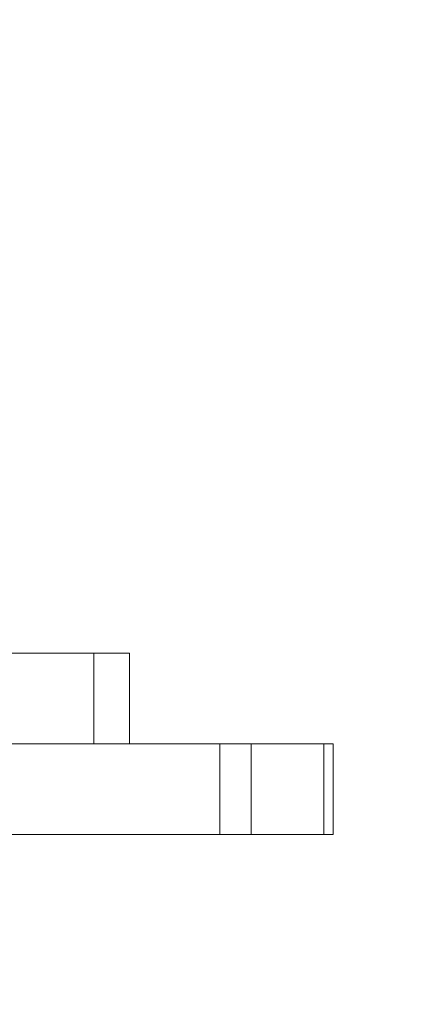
# Model space of a CAD drawing. Header units: millimetres. Extents: x 3925 to 5043, y -86 to 778.
# Tile 52 of 96: x 4569 to 4577, y 172 to 193. Entities that reach past the tile are written whole.
import ezdxf

# ---------------------------------------------------------------- set-up
doc = ezdxf.new("R2010")
doc.units = ezdxf.units.MM
doc.header["$LTSCALE"] = 46.255
doc.header["$PDMODE"] = 3
doc.header["$PDSIZE"] = 1
doc.layers.get('0').update_dxf_attribs({"linetype": 'CONTINUOUS'})
doc.layers.get('Defpoints').update_dxf_attribs({"linetype": 'CONTINUOUS'})
doc.layers.add('ARAKNO_13891DXF_CONTINUOUS_LINE', color=7, linetype='CONTINUOUS')
doc.styles.add('SLDTEXTSTYLE0', font='arialbd.ttf', dxfattribs={"height": 5.5})
doc.styles.add('SLDTEXTSTYLE2', font='arial.ttf')
doc.dimstyles.new('SLDDIMSTYLE1', dxfattribs={"dimtxt": 5.650301, "dimasz": 4.572, "dimexe": 0, "dimexo": 0.0625, "dimgap": 1.412575, "dimtad": 0, "dimtih": 1, "dimtoh": 1, "dimlfac": 3.5, "dimrnd": 1e-09, "dimzin": 4, "dimdsep": 46, "dimtxsty": 'SLDTEXTSTYLE0', "dimsah": 1, "dimcen": 0.09, "dimadec": 0, "dimazin": 1, "dimtol": 1, "dimtp": 0.8, "dimtm": 0.8, "dimtfac": 1, "dimtdec": 1, "dimtofl": 0, "dimtmove": 0, "dimatfit": 3, "dimfxl": 1, "dimfrac": 2, "dimtolj": 1, "dimarcsym": 0})

# ---------------------------------------------------------------- blocks, each defined once
blk = doc.blocks.new('*D62')
at = {"color": 0, "linetype": 'Continuous', "lineweight": -2}
for p, q in [((4570.143, 251.059), (4647.417, 251.059)), ((4647.417, 247.059), (4647.417, 175.754)), ((4613.926, 171.754), (4647.417, 171.754))]:
    blk.add_line(p, q, dxfattribs=at)
at = {"color": 0, "linetype": 'Continuous'}
for points in [[(4646.75, 247.059), (4648.084, 247.059), (4647.417, 251.059)], [(4646.75, 175.754), (4648.084, 175.754), (4647.417, 171.754)]]:
    blk.add_solid(points, dxfattribs=at)
at = {"layer": 'Defpoints', "color": 0, "linetype": 'Continuous'}
for p in [(4570.081, 251.059), (4613.863, 171.754), (4647.417, 171.754)]:
    blk.add_point(p, dxfattribs=at)
at = {"color": 0, "linetype": 'Continuous', "lineweight": 0, "insert": (4642.8, 211.407), "char_height": 5, "attachment_point": 5, "rotation": 90, "style": 'SLDTEXTSTYLE2'}
blk.add_mtext('\\A1;158.61 [6.24]', dxfattribs=at)

msp = doc.modelspace()

# ---------------------------------------------------------------- linework, layer by layer
at = {"layer": 'ARAKNO_13891DXF_CONTINUOUS_LINE', "color": 7, "linetype": 'Continuous', "lineweight": 0}
for p, q in [((4571.0094, 179.5043), (4562.7848, 179.5043)), ((4570.2265, 179.5043), (4570.2265, 177.5043)), ((4571.0096, 177.5043), (4571.0096, 179.5043)), ((4575.5043, 177.5043), (4471.9961, 177.5043)), ((4573.0062, 177.5043), (4573.0062, 175.5043)), ((4573.6937, 177.5043), (4573.6937, 175.5043)), ((4575.2932, 177.5043), (4575.2932, 175.5043)), ((4575.5044, 175.5043), (4575.5044, 177.5043)), ((4575.5043, 175.5043), (4471.9961, 175.5043))]:
    msp.add_line(p, q, dxfattribs=at)

# ---------------------------------------------------------------- dimensions: what is measured, and where the dimension line sits
at = {"color": 2, "linetype": 'Continuous', "lineweight": 0}
dim = msp.add_linear_dim(base=(4647.4169, 171.7543), p1=(4570.0808, 251.0589), p2=(4613.8633, 171.7543), angle=90, dimstyle='SLDDIMSTYLE1', override={"dimtxt": 5, "dimasz": 4, "dimtad": 1, "dimtih": 0, "dimlfac": 2, "dimtxsty": 'SLDTEXTSTYLE2', "dimtol": 0, "dimtp": 0.5, "dimtm": 0.5}, dxfattribs=at)
dim.commit()
dim.dimension.update_dxf_attribs({"geometry": '*D62', "text_midpoint": (4647.4169, 211.4066), "dimtype": 160})

doc.saveas('drawing.dxf')
